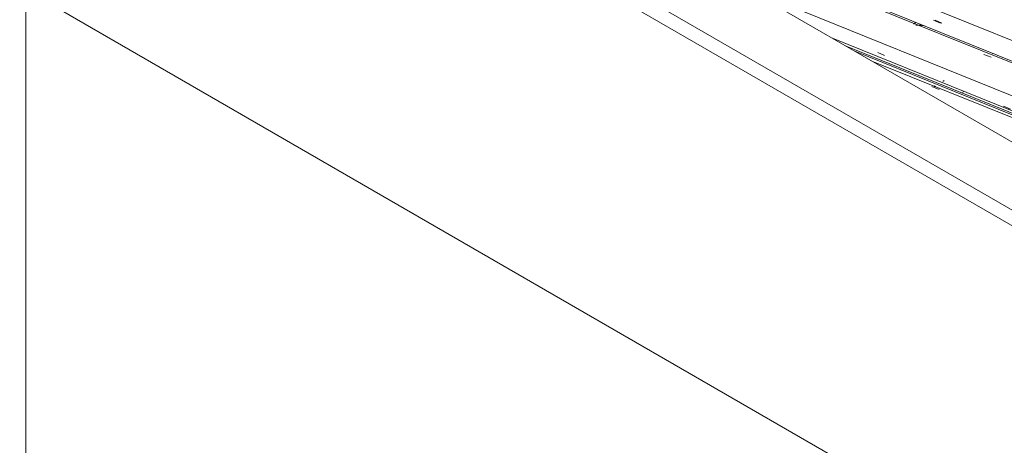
# Model space of a CAD drawing. Header units: metres. Extents: x -16.8 to 29.9, y -11.9 to 37.1.
# Tile 37 of 202: x 4.6 to 6.9, y -2.9 to -1.9. Entities that reach past the tile are written whole.
import ezdxf

# ---------------------------------------------------------------- set-up
doc = ezdxf.new("R2010")
doc.units = ezdxf.units.M
for name, color, linetype, lineweight in [('A-GLAZ-CWMG', 7, 'Continuous', 5), ('A-ROOF', 7, 'Continuous', 5), ('I-WALL', 7, 'Continuous', 5)]:
    doc.layers.add(name, color=color, linetype=linetype, lineweight=lineweight)

# ---------------------------------------------------------------- blocks, each defined once
blk = doc.blocks.new('FP_416-ISO_03')
at = {"layer": 'A-GLAZ-CWMG', "color": 9, "true_color": 0xc0c0c0}
blk.add_line((-16.6636, -1.95), (-16.6474, -1.9569), dxfattribs=at)
blk = doc.blocks.new('FP_417-ISO_03')
at = {"layer": 'A-GLAZ-CWMG'}
blk.add_line((-15.233, -2.5537), (-17.5477, -1.6182), dxfattribs=at)
blk = doc.blocks.new('FP_418-ISO_03')
at = {"layer": 'A-GLAZ-CWMG', "color": 9, "true_color": 0xc0c0c0}
for p, q in [((-16.6417, -2.0925), (-16.6414, -2.0925)), ((-16.6414, -2.0925), (-16.6412, -2.0925)), ((-16.6412, -2.0925), (-16.6409, -2.0924)), ((-16.6409, -2.0924), (-16.6407, -2.0924)), ((-16.6407, -2.0924), (-16.6404, -2.0922)), ((-16.6404, -2.0922), (-16.6401, -2.092)), ((-16.6401, -2.092), (-16.6398, -2.0918)), ((-16.6398, -2.0918), (-16.6395, -2.0915)), ((-16.6395, -2.0915), (-16.6392, -2.0912)), ((-16.6392, -2.0912), (-16.6389, -2.0909))]:
    blk.add_line(p, q, dxfattribs=at)
blk = doc.blocks.new('FP_419-ISO_03')
at = {"layer": 'A-GLAZ-CWMG'}
blk.add_line((-16.8481, -2.0222), (-15.2797, -2.656), dxfattribs=at)
blk = doc.blocks.new('Rectangular Mullion - Telha Fibrocimento - Ondulada-V406-ISO_03')
at = {"layer": 'A-GLAZ-CWMG', "true_color": 0xc0c0c0}
h = blk.add_hatch(dxfattribs=at)
h.set_pattern_fill('FP_50', color=9, style=0, pattern_type=2)
h.set_pattern_definition([(15.48, (-10.914, -3.059), (0.4651252, 0.2596002), [0.01991, -0.34206, 0.01991, -2.273]), (15.48, (-10.914, -3.059), (0.4651252, 0.2596002), [-0.38188, -0.34206, 0.01991, -0.70404, -1.207]), (15.48, (-10.914, -3.059), (0.4651252, 0.2596002), [-1.448, 0.01991, -0.34206, 0.01991, -0.8247]), (15.48, (-10.914, -3.059), (0.4651252, 0.2596002), [-1.83, -0.22141, 0.01991, -0.58338]), (120.895, (-10.74, -2.946), (-0.3332603, 0.2953726), [0.01868, -0.32101, 0.01868, -2.133]), (120.895, (-10.74, -2.946), (-0.3332603, 0.2953726), [-0.35838, -0.32101, 0.01868, -0.6607, -1.132]), (120.895, (-10.74, -2.946), (-0.3332603, 0.2953726), [-1.359, 0.01868, -0.32101, 0.01868, -0.77393]), (120.895, (-10.74, -2.946), (-0.3332603, 0.2953726), [-1.717, -0.20778, 0.01868, -0.54747]), (245.8, (-10.682, -2.668), (-0.1318568, -0.5549805), [0.0234, -0.40209, 0.0234, -2.671]), (245.8, (-10.682, -2.668), (-0.1318568, -0.5549805), [-0.4489, -0.40209, 0.0234, -0.82759, -1.418]), (245.8, (-10.682, -2.668), (-0.1318568, -0.5549805), [-1.702, 0.0234, -0.40209, 0.0234, -0.96942]), (245.8, (-10.682, -2.668), (-0.1318568, -0.5549805), [-2.151, -0.26026, 0.0234, -0.68576])])
h.paths.add_polyline_path([(-12.278, -3.8657), (-12.2723, -3.8624), (-14.0719, -3.1351), (-14.0395, -3.1538), (-12.2976, -3.8578)])
h.paths.add_polyline_path([(-15.2797, -2.6526), (-15.2797, -2.647), (-16.9003, -1.992), (-16.868, -2.0107), (-15.2938, -2.6469)])
at = {"layer": 'A-GLAZ-CWMG'}
for p, q in [((-17.8491, -1.4442), (-15.1798, -2.523)), ((-16.9003, -1.992), (-15.2797, -2.647)), ((-16.868, -2.0107), (-15.2797, -2.6526))]:
    blk.add_line(p, q, dxfattribs=at)
for name in ['FP_416-ISO_03', 'FP_417-ISO_03', 'FP_419-ISO_03', 'FP_418-ISO_03']:
    blk.add_blockref(name, (0, 0), dxfattribs=at)
blk = doc.blocks.new('FP_424-ISO_03')
at = {"layer": 'A-GLAZ-CWMG', "color": 9, "true_color": 0xc0c0c0}
for p, q in [((-16.6602, -1.9497), (-16.644, -1.9567)), ((-16.5263, -2.0278), (-16.526, -2.0275)), ((-16.526, -2.0275), (-16.5257, -2.0272))]:
    blk.add_line(p, q, dxfattribs=at)
blk = doc.blocks.new('FP_425-ISO_03')
at = {"layer": 'A-GLAZ-CWMG'}
blk.add_line((-15.2294, -2.5516), (-17.5683, -1.6063), dxfattribs=at)
at = {"layer": 'A-GLAZ-CWMG', "color": 9, "true_color": 0xc0c0c0}
for p, q in [((-16.7083, -1.9574), (-16.7078, -1.9569)), ((-16.7078, -1.9569), (-16.7073, -1.9564)), ((-16.7073, -1.9564), (-16.7067, -1.956)), ((-16.7067, -1.956), (-16.7062, -1.9557)), ((-16.7062, -1.9557), (-16.7057, -1.9554)), ((-16.7057, -1.9554), (-16.7053, -1.9552)), ((-16.7053, -1.9552), (-16.7048, -1.9551)), ((-16.71, -1.9594), (-16.7095, -1.9586)), ((-16.7095, -1.9586), (-16.7089, -1.958)), ((-16.7089, -1.958), (-16.7083, -1.9574)), ((-16.7031, -1.9615), (-16.7054, -1.9616)), ((-16.7008, -1.9615), (-16.7031, -1.9615)), ((-16.6986, -1.9615), (-16.7008, -1.9615)), ((-16.6963, -1.9616), (-16.6986, -1.9615)), ((-16.6941, -1.9618), (-16.6963, -1.9616)), ((-16.6919, -1.9621), (-16.6941, -1.9618)), ((-16.6897, -1.9624), (-16.6919, -1.9621)), ((-16.6875, -1.9628), (-16.6897, -1.9624)), ((-16.6853, -1.9633), (-16.6875, -1.9628)), ((-16.6832, -1.9638), (-16.6853, -1.9633)), ((-16.5462, -2.03), (-16.5292, -2.0364))]:
    blk.add_line(p, q, dxfattribs=at)
blk = doc.blocks.new('FP_426-ISO_03')
at = {"layer": 'A-GLAZ-CWMG', "color": 9, "true_color": 0xc0c0c0}
for p, q in [((-16.7944, -2.0257), (-16.7782, -2.0326)), ((-16.662, -2.1046), (-16.6618, -2.1046)), ((-16.6618, -2.1046), (-16.6616, -2.1046)), ((-16.6616, -2.1046), (-16.6613, -2.1045)), ((-16.6613, -2.1045), (-16.661, -2.1044)), ((-16.661, -2.1044), (-16.6607, -2.1042)), ((-16.6607, -2.1042), (-16.6604, -2.104)), ((-16.6604, -2.104), (-16.6601, -2.1037)), ((-16.6601, -2.1037), (-16.6598, -2.1034)), ((-16.5002, -2.151), (-16.484, -2.1579))]:
    blk.add_line(p, q, dxfattribs=at)
blk = doc.blocks.new('FP_427-ISO_03')
at = {"layer": 'A-GLAZ-CWMG'}
blk.add_line((-15.2797, -2.663), (-16.8078, -2.0454), dxfattribs=at)
at = {"layer": 'A-GLAZ-CWMG', "color": 9, "true_color": 0xc0c0c0}
blk.add_line((-16.6678, -2.1052), (-16.6509, -2.1118), dxfattribs=at)
blk = doc.blocks.new('Rectangular Mullion - Telha Fibrocimento - Ondulada-V420-ISO_03')
at = {"layer": 'A-GLAZ-CWMG'}
blk.add_line((-17.1039, -1.8745), (-15.2938, -2.606), dxfattribs=at)
for name in ['FP_424-ISO_03', 'FP_425-ISO_03', 'FP_426-ISO_03', 'FP_427-ISO_03']:
    blk.add_blockref(name, (0, 0), dxfattribs=at)
blk = doc.blocks.new('RUFO_1_ - RUFO_1_-1923193-ISO_03')
at = {"layer": 'A-ROOF'}
for p, q in [((-15.2797, -2.9277), (-18.6631, -0.9743)), ((-15.2938, -3.0787), (-18.801, -1.0539)), ((-15.2938, -3.1155), (-18.801, -1.0906))]:
    blk.add_line(p, q, dxfattribs=at)

msp = doc.modelspace()

# ---------------------------------------------------------------- linework, layer by layer
at = {"layer": 'I-WALL'}
for p, q in [((4.655, -4.0994), (4.655, -1.0988)), ((4.655, -1.8785), (10.9058, -5.4875))]:
    msp.add_line(p, q, dxfattribs=at)

# ---------------------------------------------------------------- block references
at = {"layer": 'A-GLAZ-CWMG'}
for name in ['Rectangular Mullion - Telha Fibrocimento - Ondulada-V406-ISO_03', 'Rectangular Mullion - Telha Fibrocimento - Ondulada-V420-ISO_03']:
    msp.add_blockref(name, (23.4419, 0), dxfattribs=at)
at = {"layer": 'A-ROOF'}
msp.add_blockref('RUFO_1_ - RUFO_1_-1923193-ISO_03', (23.4419, 0), dxfattribs=at)

doc.saveas('drawing.dxf')
